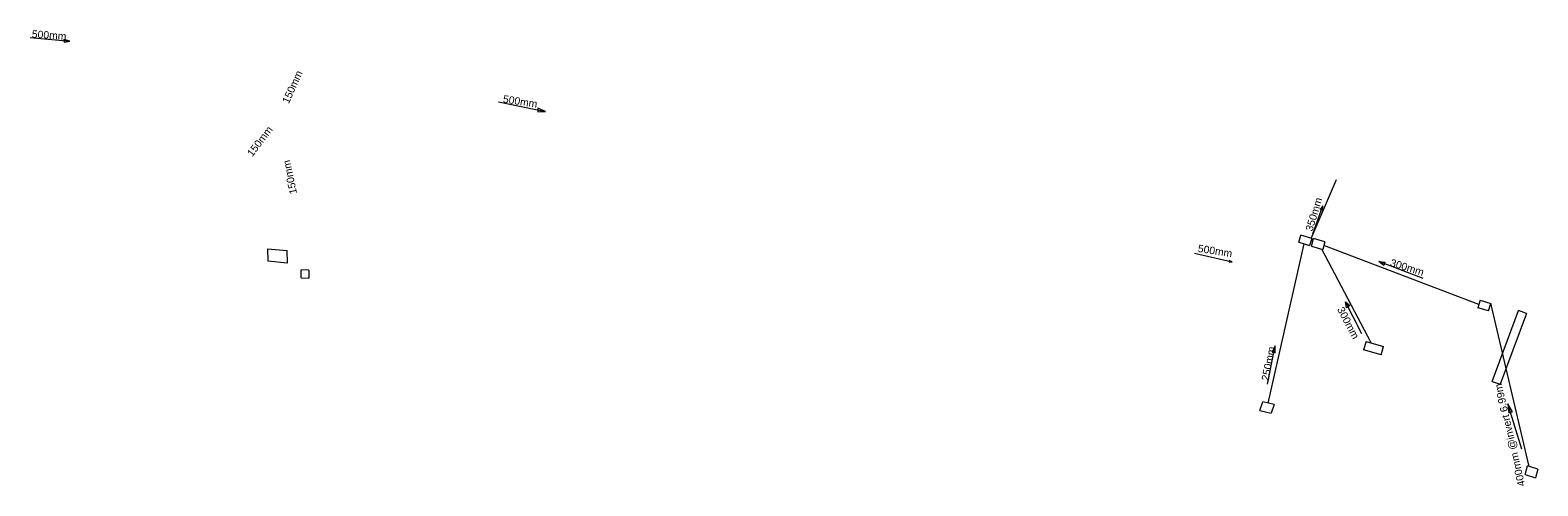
# Model space of a CAD drawing. Header units: millimetres. Extents: x -79464 to -76785, y -3788209 to -3782955.
# Tile 25 of 88: x -78340 to -78258, y -3785332 to -3785307. Entities that reach past the tile are written whole.
import ezdxf
from ezdxf.enums import TextEntityAlignment as Align

# ---------------------------------------------------------------- set-up
doc = ezdxf.new("R2010")
doc.units = ezdxf.units.MM
doc.header["$LTSCALE"] = 8
doc.header["$MEASUREMENT"] = 0
doc.layers.add('SEWER MANHOLE', color=7, linetype='Continuous')
doc.layers.add('STORMWATER MANHOLE', color=7, linetype='Continuous')
doc.styles.add('Style-Arial', font='arial.ttf')

msp = doc.modelspace()

# ---------------------------------------------------------------- linework, layer by layer
at = {"layer": 'SEWER MANHOLE', "color": 45, "lineweight": 15}
for points in [[(-78339.512, -3785307.677), (-78337.377, -3785307.881), (-78337.703, -3785307.785), (-78337.676, -3785307.935), (-78337.377, -3785307.881)], [(-78314.289, -3785311.136), (-78311.773, -3785311.667), (-78312.181, -3785311.49), (-78312.181, -3785311.68), (-78311.773, -3785311.667)], [(-78276.824, -3785319.3), (-78274.805, -3785319.755), (-78274.966, -3785319.682), (-78274.954, -3785319.763), (-78274.805, -3785319.755)]]:
    msp.add_lwpolyline(points, dxfattribs=at)
at = {"layer": 'STORMWATER MANHOLE', "color": 216, "lineweight": 15}
for p, q in [((-78270.547, -3785318.501), (-78269.174, -3785315.327)), ((-78271.218, -3785318.705, 2.948), (-78271.105, -3785318.328, 4.108)), ((-78270.515, -3785318.499, 2.948), (-78271.105, -3785318.328, 4.108)), ((-78326.734, -3785319.052, 5.489), (-78325.677, -3785319.147, 6.285)), ((-78326.734, -3785319.052, 6.285), (-78326.719, -3785319.728, 5.489)), ((-78325.662, -3785319.823, 5.489), (-78325.677, -3785319.147, 6.285)), ((-78272.853, -3785327.373, 3.515), (-78270.923, -3785318.79, 3.528)), ((-78271.218, -3785318.705, 4.108), (-78270.628, -3785318.876, 2.948)), ((-78270.515, -3785318.499, 4.108), (-78270.628, -3785318.876, 2.948)), ((-78270.526, -3785318.914, 4.108), (-78270.422, -3785318.508, 2.948)), ((-78270.526, -3785318.914, 2.948), (-78269.919, -3785319.091, 4.108)), ((-78269.815, -3785318.685, 4.108), (-78270.422, -3785318.508, 2.948)), ((-78267.311, -3785324.12, 3.769), (-78269.968, -3785319.077, 4.014)), ((-78269.815, -3785318.685, 2.948), (-78269.919, -3785319.091, 4.108)), ((-78261.512, -3785322.055, 3.604), (-78269.866, -3785318.886, 3.522)), ((-78325.662, -3785319.823, 6.285), (-78326.719, -3785319.728, 5.489)), ((-78324.505, -3785320.215, 6.285), (-78324.927, -3785320.193, 5.489)), ((-78324.926, -3785320.617, 6.285), (-78324.927, -3785320.193, 5.489)), ((-78324.926, -3785320.617, 5.489), (-78324.503, -3785320.639, 6.285)), ((-78324.505, -3785320.215, 5.489), (-78324.503, -3785320.639, 6.285)), ((-78261.442, -3785321.829, 2.948), (-78261.566, -3785322.228, 4.108)), ((-78261.001, -3785322.392, 2.948), (-78261.566, -3785322.228, 4.108)), ((-78261.442, -3785321.829, 4.108), (-78260.877, -3785321.993, 2.948)), ((-78261.001, -3785322.392, 4.108), (-78260.877, -3785321.993, 2.948)), ((-78258.815, -3785330.778, 3.121), (-78260.88, -3785321.992, 2.956)), ((-78260.803, -3785326.2, 4.108), (-78259.391, -3785322.386, 2.948)), ((-78258.958, -3785322.536, 4.108), (-78259.391, -3785322.386, 2.948)), ((-78258.958, -3785322.536, 2.948), (-78260.37, -3785326.35, 4.108)), ((-78267.587, -3785324.041, 2.948), (-78267.723, -3785324.498, 4.108)), ((-78267.587, -3785324.041, 4.108), (-78266.643, -3785324.312, 2.948)), ((-78266.779, -3785324.769, 2.948), (-78267.723, -3785324.498, 4.108)), ((-78266.779, -3785324.769, 4.108), (-78266.643, -3785324.312, 2.948)), ((-78260.803, -3785326.2, 2.948), (-78260.37, -3785326.35, 4.108)), ((-78273.311, -3785327.761, 4.108), (-78273.151, -3785327.305, 2.948)), ((-78272.542, -3785327.444, 4.108), (-78273.151, -3785327.305, 2.948)), ((-78273.311, -3785327.761, 2.948), (-78272.702, -3785327.9, 4.108)), ((-78272.542, -3785327.444, 2.948), (-78272.702, -3785327.9, 4.108)), ((-78259.017, -3785331.211, 4.108), (-78258.899, -3785330.751, 2.948)), ((-78259.017, -3785331.211, 2.948), (-78258.46, -3785331.389, 4.108)), ((-78258.342, -3785330.929, 4.108), (-78258.899, -3785330.751, 2.948)), ((-78258.342, -3785330.929, 2.948), (-78258.46, -3785331.389, 4.108))]:
    msp.add_line(p, q, dxfattribs=at)
for points in [[(-78270.459, -3785318.251), (-78269.918, -3785316.745), (-78270.059, -3785316.933), (-78269.929, -3785316.98), (-78269.918, -3785316.745)], [(-78264.511, -3785320.648), (-78266.894, -3785319.747), (-78266.576, -3785319.774), (-78266.626, -3785319.959), (-78266.894, -3785319.747)], [(-78267.82, -3785323.64), (-78268.694, -3785321.919), (-78268.456, -3785322.104), (-78268.641, -3785322.236), (-78268.694, -3785321.919)], [(-78272.904, -3785326.349), (-78272.481, -3785324.284), (-78272.64, -3785324.619), (-78272.481, -3785324.655), (-78272.481, -3785324.284)], [(-78259.209, -3785329.847), (-78259.95, -3785327.411), (-78259.897, -3785327.888), (-78259.712, -3785327.835), (-78259.95, -3785327.411)]]:
    msp.add_lwpolyline(points, dxfattribs=at)

# ---------------------------------------------------------------- texts
at = {"layer": 'SEWER MANHOLE', "color": 1, "style": 'Style-Arial'}
for rotation, p in [(356, (-78339.441, -3785307.804, 5.485)), (351, (-78314.099, -3785311.293, 5.925)), (351, (-78276.688, -3785319.339, 7.374))]:
    msp.add_text('500mm', height=0.4, rotation=rotation, dxfattribs=at).set_placement(p, align=Align.BOTTOM_LEFT)
for rotation, p in [(66, (-78325.396, -3785310.343, 5.699)), (53, (-78327.15, -3785313.267, 5.789)), (102, (-78325.531, -3785315.202, 5.899))]:
    msp.add_text('150mm', height=0.4, rotation=rotation, dxfattribs=at).set_placement(p, align=Align.MIDDLE)
at = {"layer": 'STORMWATER MANHOLE', "color": 1, "style": 'Style-Arial'}
for s, rotation, p in [('350mm', 73, (-78270.674, -3785318.092, 7.683)), ('300mm', 343, (-78266.268, -3785319.784, 7.62)), ('300mm', 298, (-78268.986, -3785322.221, 7.595)), ('250mm', 79, (-78273.031, -3785326.153, 7.562)), ('400mm @invert 6.99m', 103, (-78259.214, -3785331.843, 7.767))]:
    msp.add_text(s, height=0.4, rotation=rotation, dxfattribs=at).set_placement(p, align=Align.MIDDLE_LEFT)

doc.saveas('drawing.dxf')
